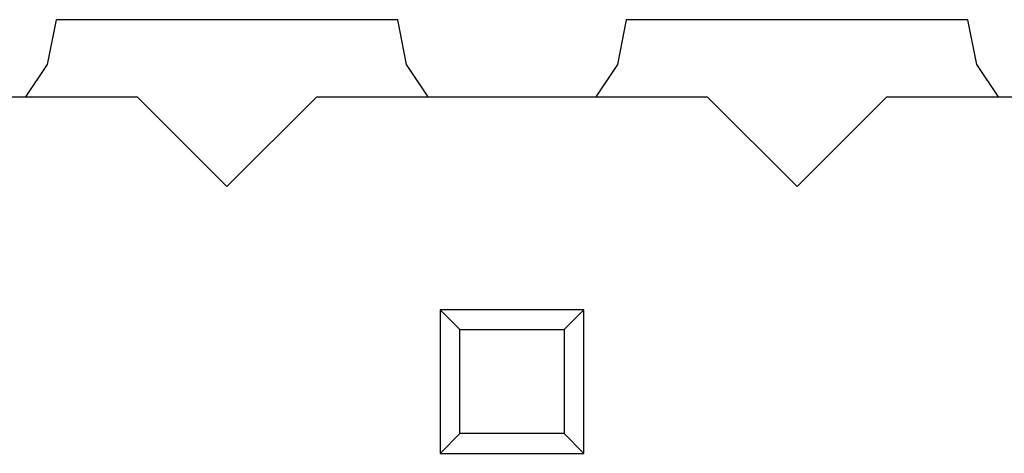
# Model space of a CAD drawing. Header units: millimetres. Extents: x 556 to 717, y 170 to 290.
# Tile 50 of 167: x 636.27 to 640.65, y 189.17 to 191.1. Entities that reach past the tile are written whole.
import ezdxf

# ---------------------------------------------------------------- set-up
doc = ezdxf.new("R2010")
doc.units = ezdxf.units.MM
doc.header["$LTSCALE"] = 30.734
doc.layers.get('0').update_dxf_attribs({"linetype": 'CONTINUOUS'})

msp = doc.modelspace()

# ---------------------------------------------------------------- linework, layer by layer
at = {"linetype": 'Continuous'}
for p, q in [((636.3892, 190.9046), (636.4288, 191.1038)), ((637.9492, 191.1036), (636.4288, 191.1038)), ((637.9476, 191.1036), (637.9872, 190.9046)), ((638.9292, 190.9046), (638.9688, 191.1035)), ((640.4891, 191.1034), (638.9672, 191.1035)), ((640.4877, 191.1034), (640.5272, 190.9046)), ((636.2924, 190.7597), (636.3892, 190.9046)), ((637.9872, 190.9046), (638.084, 190.7597)), ((638.8324, 190.7597), (638.9292, 190.9046)), ((640.5272, 190.9046), (640.624, 190.7597)), ((635.0482, 190.7597), (636.7882, 190.7597)), ((636.7882, 190.7597), (637.1882, 190.3597)), ((637.1882, 190.3597), (637.5882, 190.7597)), ((637.5882, 190.7597), (639.3282, 190.7597)), ((639.3282, 190.7597), (639.7282, 190.3597)), ((639.7282, 190.3597), (640.1282, 190.7597)), ((640.1282, 190.7597), (641.8682, 190.7597)), ((638.1382, 189.8097), (638.1382, 189.1697)), ((638.7782, 189.8097), (638.1382, 189.8097)), ((638.1382, 189.8097), (638.2264, 189.7215)), ((638.69, 189.7215), (638.7782, 189.8097)), ((638.7782, 189.1697), (638.7782, 189.8097)), ((638.2264, 189.2579), (638.2264, 189.7215)), ((638.2264, 189.7215), (638.69, 189.7215)), ((638.69, 189.7215), (638.69, 189.2579)), ((638.1382, 189.1697), (638.2264, 189.2579)), ((638.69, 189.2579), (638.2264, 189.2579)), ((638.69, 189.2579), (638.7782, 189.1697)), ((638.1382, 189.1697), (638.7782, 189.1697))]:
    msp.add_line(p, q, dxfattribs=at)

doc.saveas('drawing.dxf')
